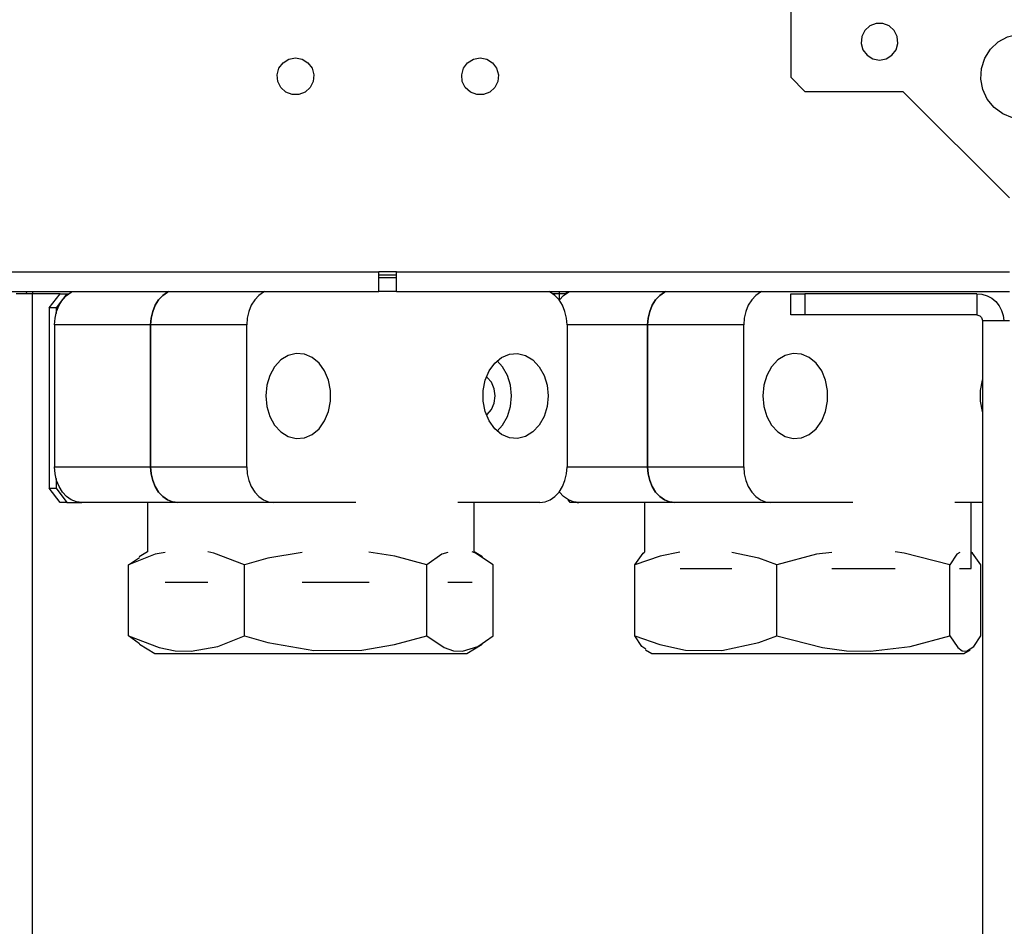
# Model space of a CAD drawing. Header units: millimetres. Extents: x 0 to 39025, y -31299 to 8400.
# Tile 85 of 256: x 15155 to 15294, y -27415 to -27288. Entities that reach past the tile are written whole.
import ezdxf

# ---------------------------------------------------------------- set-up
doc = ezdxf.new("R2010")
doc.units = ezdxf.units.MM

# ---------------------------------------------------------------- blocks, each defined once
blk = doc.blocks.new('Adapt 2 (spodaj)')
at = {"lineweight": 25}
for points in [[(1078.6, 649.28), (1078.6, 649.28), (1078.6, 247.28), (1078.6, 247.28)], [(1078.6, 247.28), (1078.6, 247.28), (1080.6, 245.28), (1080.6, 245.28)], [(1080.6, 245.28), (1080.6, 245.28), (1094.4, 245.28), (1094.4, 245.28)], [(1094.4, 245.28), (1094.4, 245.28), (1109.4, 230.28), (1109.4, 230.28)], [(948.1, 219.88), (948.1, 219.88), (1020.6, 219.88), (1020.6, 219.88)], [(1023.1, 219.88), (1023.1, 219.88), (1020.6, 219.88), (1020.6, 219.88)], [(1023.1, 219.38), (1023.1, 219.38), (1020.6, 219.38), (1020.6, 219.38)], [(1023.1, 219.88), (1023.1, 219.88), (1109.4, 219.88), (1109.4, 219.88)], [(1020.6, 219.08), (1020.6, 219.08), (1023.1, 219.08), (1023.1, 219.08)], [(948.1, 217.08), (948.1, 217.08), (1020.6, 217.08), (1020.6, 217.08)], [(971, 216.78), (971, 216.78), (970.98, 217.08), (970.98, 217.08)], [(971.8, 64.38), (971.8, 64.38), (971.8, 216.78), (971.8, 216.78)], [(975.69, 216.78), (975.69, 216.78), (971.8, 216.78), (971.8, 216.78)], [(974.16, 214.78), (974.16, 214.78), (975.69, 216.78), (975.69, 216.78)], [(976.66, 216.78), (976.66, 216.78), (975.13, 214.78), (975.13, 214.78)], [(975.69, 216.78), (975.69, 216.78), (976.66, 216.78), (976.66, 216.78)], [(976.66, 216.78), (976.66, 216.78), (976.93, 216.78), (976.93, 216.78)], [(1023.1, 217.08), (1023.1, 217.08), (1020.6, 217.08), (1020.6, 217.08)], [(1023.1, 217.08), (1023.1, 217.08), (1109.4, 217.08), (1109.4, 217.08)], [(1046.04, 216.78), (1046.04, 216.78), (1045.09, 216.78), (1045.09, 216.78)], [(1046.04, 215.91), (1046.04, 215.91), (1046.04, 216.78), (1046.04, 216.78)], [(1046.93, 216.78), (1046.93, 216.78), (1046.04, 216.78), (1046.04, 216.78)], [(1047, 216.83), (1047, 216.83), (1046.99, 217.08), (1046.99, 217.08)], [(1078.6, 213.78), (1078.6, 213.78), (1078.6, 216.78), (1078.6, 216.78)], [(1078.6, 216.78), (1078.6, 216.78), (1080.6, 216.78), (1080.6, 216.78)], [(1080.6, 216.78), (1080.6, 216.78), (1080.6, 213.78), (1080.6, 213.78)], [(1104.8, 216.78), (1104.8, 216.78), (1080.6, 216.78), (1080.6, 216.78)], [(1104.8, 216.78), (1104.8, 216.78), (1104.8, 213.78), (1104.8, 213.78)], [(975.13, 214.78), (975.13, 214.78), (974.16, 214.78), (974.16, 214.78)], [(974.16, 214.78), (974.16, 214.78), (974.16, 189.38), (974.16, 189.38)], [(975.13, 214.78), (975.13, 214.78), (975.13, 214.01), (975.13, 214.01)], [(1080.6, 213.78), (1080.6, 213.78), (1078.6, 213.78), (1078.6, 213.78)], [(1104.8, 213.78), (1104.8, 213.78), (1080.6, 213.78), (1080.6, 213.78)], [(974.92, 212.38), (974.92, 212.38), (974.92, 192.38), (974.92, 192.38)], [(988.45, 212.38), (988.45, 212.38), (974.92, 212.38), (974.92, 212.38)], [(988.45, 212.38), (988.45, 212.38), (988.45, 192.38), (988.45, 192.38)], [(1001.99, 212.38), (1001.99, 212.38), (988.45, 212.38), (988.45, 212.38)], [(988.45, 192.38), (988.45, 192.38), (988.45, 212.38), (988.45, 212.38)], [(1001.99, 192.38), (1001.99, 192.38), (1001.99, 212.38), (1001.99, 212.38)], [(1047.1, 212.38), (1047.1, 212.38), (1047.1, 192.38), (1047.1, 192.38)], [(1058.45, 212.38), (1058.45, 212.38), (1047.1, 212.38), (1047.1, 212.38)], [(1058.45, 212.38), (1058.45, 212.38), (1058.45, 192.38), (1058.45, 192.38)], [(1071.99, 212.38), (1071.99, 212.38), (1058.45, 212.38), (1058.45, 212.38)], [(1058.45, 192.38), (1058.45, 192.38), (1058.45, 212.38), (1058.45, 212.38)], [(1071.99, 192.38), (1071.99, 192.38), (1071.99, 212.38), (1071.99, 212.38)], [(1105.6, 212.98), (1105.6, 212.98), (1105.6, 95.34), (1105.6, 95.34)], [(974.92, 192.38), (974.92, 192.38), (988.45, 192.38), (988.45, 192.38)], [(988.45, 192.38), (988.45, 192.38), (1001.99, 192.38), (1001.99, 192.38)], [(1047.1, 192.38), (1047.1, 192.38), (1058.45, 192.38), (1058.45, 192.38)], [(1058.45, 192.38), (1058.45, 192.38), (1071.99, 192.38), (1071.99, 192.38)], [(975.13, 190.74), (975.13, 190.74), (975.13, 189.38), (975.13, 189.38)], [(975.69, 187.38), (975.69, 187.38), (974.16, 189.38), (974.16, 189.38)], [(974.16, 189.38), (974.16, 189.38), (975.13, 189.38), (975.13, 189.38)], [(975.13, 189.38), (975.13, 189.38), (976.66, 187.38), (976.66, 187.38)], [(976.66, 187.38), (976.66, 187.38), (975.69, 187.38), (975.69, 187.38)], [(976.66, 187.38), (976.66, 187.38), (978.74, 187.38), (978.74, 187.38)], [(992.28, 187.38), (992.28, 187.38), (978.74, 187.38), (978.74, 187.38)], [(988.01, 187.38), (988.01, 187.38), (988.01, 180.44), (988.01, 180.44)], [(1005.81, 187.38), (1005.81, 187.38), (992.28, 187.38), (992.28, 187.38)], [(1017.37, 187.38), (1017.37, 187.38), (1005.81, 187.38), (1005.81, 187.38)], [(1043.28, 187.38), (1043.28, 187.38), (1031.72, 187.38), (1031.72, 187.38)], [(1034.01, 180.44), (1034.01, 180.44), (1034.01, 187.38), (1034.01, 187.38)], [(1047.56, 187.38), (1047.56, 187.38), (1047.27, 187.76), (1047.27, 187.76)], [(1048.53, 187.38), (1048.53, 187.38), (1047.56, 187.38), (1047.56, 187.38)], [(1048.53, 187.38), (1048.53, 187.38), (1048.53, 187.38), (1048.53, 187.38)], [(1048.53, 187.38), (1048.53, 187.38), (1048.74, 187.38), (1048.74, 187.38)], [(1062.27, 187.38), (1062.27, 187.38), (1048.74, 187.38), (1048.74, 187.38)], [(1058.01, 187.38), (1058.01, 187.38), (1058.01, 180.39), (1058.01, 180.39)], [(1075.81, 187.38), (1075.81, 187.38), (1062.27, 187.38), (1062.27, 187.38)], [(1087.37, 187.38), (1087.37, 187.38), (1075.81, 187.38), (1075.81, 187.38)], [(1105.6, 187.38), (1105.6, 187.38), (1101.72, 187.38), (1101.72, 187.38)], [(1104.01, 178.07), (1104.01, 178.07), (1104.01, 187.38), (1104.01, 187.38)], [(988.01, 180.44), (988.01, 180.44), (986.84, 179.71), (986.84, 179.71)], [(1035.17, 179.71), (1035.17, 179.71), (1034.01, 180.44), (1034.01, 180.44)], [(985.34, 178.58), (985.34, 178.58), (986.9, 179.62), (986.9, 179.62)], [(985.34, 168.58), (985.34, 168.58), (985.34, 178.58), (985.34, 178.58)], [(1001.66, 168.58), (1001.66, 168.58), (1001.66, 178.58), (1001.66, 178.58)], [(1027.33, 168.58), (1027.33, 168.58), (1027.33, 178.58), (1027.33, 178.58)], [(1036.68, 168.58), (1036.68, 168.58), (1036.68, 178.58), (1036.68, 178.58)], [(1056.65, 168.58), (1056.65, 168.58), (1056.65, 178.58), (1056.65, 178.58)], [(1076.66, 168.58), (1076.66, 168.58), (1076.66, 178.58), (1076.66, 178.58)], [(1101.02, 168.58), (1101.02, 168.58), (1101.02, 178.58), (1101.02, 178.58)], [(1105.37, 168.58), (1105.37, 168.58), (1105.37, 178.58), (1105.37, 178.58)], [(986.9, 167.48), (986.9, 167.48), (985.34, 168.58), (985.34, 168.58)], [(986.86, 167.43), (986.86, 167.43), (989.03, 166.08), (989.03, 166.08)], [(1032.99, 166.08), (1032.99, 166.08), (1035.16, 167.43), (1035.16, 167.43)], [(1058.13, 166.63), (1058.13, 166.63), (1059.03, 166.08), (1059.03, 166.08)], [(1102.99, 166.08), (1102.99, 166.08), (1103.89, 166.63), (1103.89, 166.63)]]:
    blk.add_open_spline(points, degree=3, dxfattribs=at)
for points, knots in [([(1091.1, 249.68), (1091.1, 249.68), (1090.16, 249.85), (1090.16, 249.85), (1090.16, 249.85), (1089.35, 250.36), (1089.35, 250.36), (1089.35, 250.36), (1088.77, 251.12), (1088.77, 251.12), (1088.77, 251.12), (1088.51, 252.04), (1088.51, 252.04), (1088.51, 252.04), (1088.6, 252.99), (1088.6, 252.99), (1088.6, 252.99), (1089.02, 253.84), (1089.02, 253.84), (1089.02, 253.84), (1089.73, 254.49), (1089.73, 254.49), (1089.73, 254.49), (1090.62, 254.83), (1090.62, 254.83), (1090.62, 254.83), (1091.58, 254.83), (1091.58, 254.83), (1091.58, 254.83), (1092.47, 254.49), (1092.47, 254.49), (1092.47, 254.49), (1093.17, 253.84), (1093.17, 253.84), (1093.17, 253.84), (1093.6, 252.99), (1093.6, 252.99), (1093.6, 252.99), (1093.69, 252.04), (1093.69, 252.04), (1093.69, 252.04), (1093.43, 251.12), (1093.43, 251.12), (1093.43, 251.12), (1092.85, 250.36), (1092.85, 250.36), (1092.85, 250.36), (1092.04, 249.85), (1092.04, 249.85), (1092.04, 249.85), (1091.1, 249.68), (1091.1, 249.68)], [0, 0, 0, 0, 1, 1, 1, 2, 2, 2, 3, 3, 3, 4, 4, 4, 5, 5, 5, 6, 6, 6, 7, 7, 7, 8, 8, 8, 9, 9, 9, 10, 10, 10, 11, 11, 11, 12, 12, 12, 13, 13, 13, 14, 14, 14, 15, 15, 15, 16, 16, 16, 17, 17, 17, 17]), ([(1111.35, 241.38), (1111.35, 241.38), (1112.84, 241.56), (1112.84, 241.56), (1112.84, 241.56), (1114.24, 242.12), (1114.24, 242.12), (1114.24, 242.12), (1115.46, 243), (1115.46, 243), (1115.46, 243), (1116.42, 244.16), (1116.42, 244.16), (1116.42, 244.16), (1117.05, 245.52), (1117.05, 245.52), (1117.05, 245.52), (1117.34, 247), (1117.34, 247), (1117.34, 247), (1117.24, 248.5), (1117.24, 248.5), (1117.24, 248.5), (1116.78, 249.93), (1116.78, 249.93), (1116.78, 249.93), (1115.97, 251.2), (1115.97, 251.2), (1115.97, 251.2), (1114.87, 252.23), (1114.87, 252.23), (1114.87, 252.23), (1113.56, 252.96), (1113.56, 252.96), (1113.56, 252.96), (1112.1, 253.33), (1112.1, 253.33), (1112.1, 253.33), (1110.59, 253.33), (1110.59, 253.33), (1110.59, 253.33), (1109.14, 252.96), (1109.14, 252.96), (1109.14, 252.96), (1107.82, 252.23), (1107.82, 252.23), (1107.82, 252.23), (1106.72, 251.2), (1106.72, 251.2), (1106.72, 251.2), (1105.92, 249.93), (1105.92, 249.93), (1105.92, 249.93), (1105.45, 248.5), (1105.45, 248.5), (1105.45, 248.5), (1105.36, 247), (1105.36, 247), (1105.36, 247), (1105.64, 245.52), (1105.64, 245.52), (1105.64, 245.52), (1106.28, 244.16), (1106.28, 244.16), (1106.28, 244.16), (1107.24, 243), (1107.24, 243), (1107.24, 243), (1108.46, 242.12), (1108.46, 242.12), (1108.46, 242.12), (1109.86, 241.56), (1109.86, 241.56), (1109.86, 241.56), (1111.35, 241.38), (1111.35, 241.38)], [0, 0, 0, 0, 1, 1, 1, 2, 2, 2, 3, 3, 3, 4, 4, 4, 5, 5, 5, 6, 6, 6, 7, 7, 7, 8, 8, 8, 9, 9, 9, 10, 10, 10, 11, 11, 11, 12, 12, 12, 13, 13, 13, 14, 14, 14, 15, 15, 15, 16, 16, 16, 17, 17, 17, 18, 18, 18, 19, 19, 19, 20, 20, 20, 21, 21, 21, 22, 22, 22, 23, 23, 23, 24, 24, 24, 25, 25, 25, 25]), ([(1008.85, 249.98), (1008.85, 249.98), (1007.91, 249.8), (1007.91, 249.8), (1007.91, 249.8), (1007.1, 249.3), (1007.1, 249.3), (1007.1, 249.3), (1006.52, 248.53), (1006.52, 248.53), (1006.52, 248.53), (1006.26, 247.62), (1006.26, 247.62), (1006.26, 247.62), (1006.35, 246.67), (1006.35, 246.67), (1006.35, 246.67), (1006.77, 245.81), (1006.77, 245.81), (1006.77, 245.81), (1007.48, 245.17), (1007.48, 245.17), (1007.48, 245.17), (1008.37, 244.82), (1008.37, 244.82), (1008.37, 244.82), (1009.33, 244.82), (1009.33, 244.82), (1009.33, 244.82), (1010.22, 245.17), (1010.22, 245.17), (1010.22, 245.17), (1010.92, 245.81), (1010.92, 245.81), (1010.92, 245.81), (1011.35, 246.67), (1011.35, 246.67), (1011.35, 246.67), (1011.44, 247.62), (1011.44, 247.62), (1011.44, 247.62), (1011.18, 248.53), (1011.18, 248.53), (1011.18, 248.53), (1010.6, 249.3), (1010.6, 249.3), (1010.6, 249.3), (1009.79, 249.8), (1009.79, 249.8), (1009.79, 249.8), (1008.85, 249.98), (1008.85, 249.98)], [0, 0, 0, 0, 1, 1, 1, 2, 2, 2, 3, 3, 3, 4, 4, 4, 5, 5, 5, 6, 6, 6, 7, 7, 7, 8, 8, 8, 9, 9, 9, 10, 10, 10, 11, 11, 11, 12, 12, 12, 13, 13, 13, 14, 14, 14, 15, 15, 15, 16, 16, 16, 17, 17, 17, 17]), ([(1034.85, 249.98), (1034.85, 249.98), (1033.91, 249.8), (1033.91, 249.8), (1033.91, 249.8), (1033.1, 249.3), (1033.1, 249.3), (1033.1, 249.3), (1032.52, 248.53), (1032.52, 248.53), (1032.52, 248.53), (1032.26, 247.62), (1032.26, 247.62), (1032.26, 247.62), (1032.35, 246.67), (1032.35, 246.67), (1032.35, 246.67), (1032.77, 245.81), (1032.77, 245.81), (1032.77, 245.81), (1033.48, 245.17), (1033.48, 245.17), (1033.48, 245.17), (1034.37, 244.82), (1034.37, 244.82), (1034.37, 244.82), (1035.33, 244.82), (1035.33, 244.82), (1035.33, 244.82), (1036.22, 245.17), (1036.22, 245.17), (1036.22, 245.17), (1036.92, 245.81), (1036.92, 245.81), (1036.92, 245.81), (1037.35, 246.67), (1037.35, 246.67), (1037.35, 246.67), (1037.44, 247.62), (1037.44, 247.62), (1037.44, 247.62), (1037.17, 248.53), (1037.17, 248.53), (1037.17, 248.53), (1036.6, 249.3), (1036.6, 249.3), (1036.6, 249.3), (1035.79, 249.8), (1035.79, 249.8), (1035.79, 249.8), (1034.85, 249.98), (1034.85, 249.98)], [0, 0, 0, 0, 1, 1, 1, 2, 2, 2, 3, 3, 3, 4, 4, 4, 5, 5, 5, 6, 6, 6, 7, 7, 7, 8, 8, 8, 9, 9, 9, 10, 10, 10, 11, 11, 11, 12, 12, 12, 13, 13, 13, 14, 14, 14, 15, 15, 15, 16, 16, 16, 17, 17, 17, 17]), ([(1020.6, 217.08), (1020.6, 217.08), (1020.6, 217.13), (1020.6, 217.13), (1020.6, 217.13), (1020.6, 217.29), (1020.6, 217.29), (1020.6, 217.29), (1020.6, 217.55), (1020.6, 217.55), (1020.6, 217.55), (1020.6, 217.9), (1020.6, 217.9), (1020.6, 217.9), (1020.6, 218.32), (1020.6, 218.32), (1020.6, 218.32), (1020.6, 218.81), (1020.6, 218.81), (1020.6, 218.81), (1020.6, 219.33), (1020.6, 219.33), (1020.6, 219.33), (1020.6, 219.88), (1020.6, 219.88)], [0, 0, 0, 0, 1, 1, 1, 2, 2, 2, 3, 3, 3, 4, 4, 4, 5, 5, 5, 6, 6, 6, 7, 7, 7, 8, 8, 8, 8]), ([(1023.1, 217.08), (1023.1, 217.08), (1023.1, 217.13), (1023.1, 217.13), (1023.1, 217.13), (1023.1, 217.29), (1023.1, 217.29), (1023.1, 217.29), (1023.1, 217.55), (1023.1, 217.55), (1023.1, 217.55), (1023.1, 217.9), (1023.1, 217.9), (1023.1, 217.9), (1023.1, 218.32), (1023.1, 218.32), (1023.1, 218.32), (1023.1, 218.81), (1023.1, 218.81), (1023.1, 218.81), (1023.1, 219.33), (1023.1, 219.33), (1023.1, 219.33), (1023.1, 219.88), (1023.1, 219.88)], [0, 0, 0, 0, 1, 1, 1, 2, 2, 2, 3, 3, 3, 4, 4, 4, 5, 5, 5, 6, 6, 6, 7, 7, 7, 8, 8, 8, 8]), ([(971.8, 216.78), (971.8, 216.78), (971.35, 216.78), (971.35, 216.78), (971.35, 216.78), (970.92, 216.78), (970.92, 216.78), (970.92, 216.78), (970.52, 216.78), (970.52, 216.78), (970.52, 216.78), (970.17, 216.78), (970.17, 216.78), (970.17, 216.78), (969.89, 216.78), (969.89, 216.78), (969.89, 216.78), (969.67, 216.78), (969.67, 216.78), (969.67, 216.78), (969.54, 216.78), (969.54, 216.78), (969.54, 216.78), (969.5, 216.78), (969.5, 216.78)], [0, 0, 0, 0, 1, 1, 1, 2, 2, 2, 3, 3, 3, 4, 4, 4, 5, 5, 5, 6, 6, 6, 7, 7, 7, 8, 8, 8, 8]), ([(971.8, 217.08), (971.8, 217.08), (971.8, 216.93), (971.8, 216.93), (971.8, 216.93), (971.8, 216.78), (971.8, 216.78)], [0, 0, 0, 0, 1, 1, 1, 2, 2, 2, 2]), ([(974.92, 212.38), (974.92, 212.38), (974.99, 213.35), (974.99, 213.35), (974.99, 213.35), (975.21, 214.29), (975.21, 214.29), (975.21, 214.29), (975.56, 215.16), (975.56, 215.16), (975.56, 215.16), (976.04, 215.91), (976.04, 215.91), (976.04, 215.91), (976.62, 216.53), (976.62, 216.53), (976.62, 216.53), (977.28, 217), (977.28, 217), (977.28, 217), (977.44, 217.08), (977.44, 217.08)], [0, 0, 0, 0, 1, 1, 1, 2, 2, 2, 3, 3, 3, 4, 4, 4, 5, 5, 5, 6, 6, 6, 7, 7, 7, 7]), ([(990.97, 217.08), (990.97, 217.08), (990.81, 217), (990.81, 217), (990.81, 217), (990.15, 216.53), (990.15, 216.53), (990.15, 216.53), (989.57, 215.91), (989.57, 215.91), (989.57, 215.91), (989.1, 215.16), (989.1, 215.16), (989.1, 215.16), (988.75, 214.29), (988.75, 214.29), (988.75, 214.29), (988.53, 213.35), (988.53, 213.35), (988.53, 213.35), (988.45, 212.38), (988.45, 212.38)], [0, 0, 0, 0, 1, 1, 1, 2, 2, 2, 3, 3, 3, 4, 4, 4, 5, 5, 5, 6, 6, 6, 7, 7, 7, 7]), ([(988.45, 212.38), (988.45, 212.38), (988.53, 213.35), (988.53, 213.35), (988.53, 213.35), (988.75, 214.29), (988.75, 214.29), (988.75, 214.29), (989.1, 215.16), (989.1, 215.16), (989.1, 215.16), (989.57, 215.91), (989.57, 215.91), (989.57, 215.91), (990.15, 216.53), (990.15, 216.53), (990.15, 216.53), (990.81, 217), (990.81, 217), (990.81, 217), (990.97, 217.08), (990.97, 217.08)], [0, 0, 0, 0, 1, 1, 1, 2, 2, 2, 3, 3, 3, 4, 4, 4, 5, 5, 5, 6, 6, 6, 7, 7, 7, 7]), ([(1004.5, 217.08), (1004.5, 217.08), (1004.35, 217), (1004.35, 217), (1004.35, 217), (1003.69, 216.53), (1003.69, 216.53), (1003.69, 216.53), (1003.11, 215.91), (1003.11, 215.91), (1003.11, 215.91), (1002.63, 215.16), (1002.63, 215.16), (1002.63, 215.16), (1002.28, 214.29), (1002.28, 214.29), (1002.28, 214.29), (1002.06, 213.35), (1002.06, 213.35), (1002.06, 213.35), (1001.99, 212.38), (1001.99, 212.38)], [0, 0, 0, 0, 1, 1, 1, 2, 2, 2, 3, 3, 3, 4, 4, 4, 5, 5, 5, 6, 6, 6, 7, 7, 7, 7]), ([(1047.1, 212.38), (1047.1, 212.38), (1047.03, 213.35), (1047.03, 213.35), (1047.03, 213.35), (1046.81, 214.29), (1046.81, 214.29), (1046.81, 214.29), (1046.46, 215.16), (1046.46, 215.16), (1046.46, 215.16), (1045.98, 215.91), (1045.98, 215.91), (1045.98, 215.91), (1045.4, 216.53), (1045.4, 216.53), (1045.4, 216.53), (1044.74, 217), (1044.74, 217), (1044.74, 217), (1044.58, 217.08), (1044.58, 217.08)], [0, 0, 0, 0, 1, 1, 1, 2, 2, 2, 3, 3, 3, 4, 4, 4, 5, 5, 5, 6, 6, 6, 7, 7, 7, 7]), ([(1046.04, 216.78), (1046.04, 216.78), (1046.03, 216.93), (1046.03, 216.93), (1046.03, 216.93), (1046, 217.08), (1046, 217.08)], [0, 0, 0, 0, 1, 1, 1, 2, 2, 2, 2]), ([(1046.01, 215.87), (1046.01, 215.87), (1046.04, 215.91), (1046.04, 215.91), (1046.04, 215.91), (1046.62, 216.53), (1046.62, 216.53), (1046.62, 216.53), (1047.28, 217), (1047.28, 217), (1047.28, 217), (1047.44, 217.08), (1047.44, 217.08)], [0, 0, 0, 0, 1, 1, 1, 2, 2, 2, 3, 3, 3, 4, 4, 4, 4]), ([(1060.97, 217.08), (1060.97, 217.08), (1060.81, 217), (1060.81, 217), (1060.81, 217), (1060.15, 216.53), (1060.15, 216.53), (1060.15, 216.53), (1059.57, 215.91), (1059.57, 215.91), (1059.57, 215.91), (1059.1, 215.16), (1059.1, 215.16), (1059.1, 215.16), (1058.74, 214.29), (1058.74, 214.29), (1058.74, 214.29), (1058.52, 213.35), (1058.52, 213.35), (1058.52, 213.35), (1058.45, 212.38), (1058.45, 212.38)], [0, 0, 0, 0, 1, 1, 1, 2, 2, 2, 3, 3, 3, 4, 4, 4, 5, 5, 5, 6, 6, 6, 7, 7, 7, 7]), ([(1058.45, 212.38), (1058.45, 212.38), (1058.52, 213.35), (1058.52, 213.35), (1058.52, 213.35), (1058.74, 214.29), (1058.74, 214.29), (1058.74, 214.29), (1059.1, 215.16), (1059.1, 215.16), (1059.1, 215.16), (1059.57, 215.91), (1059.57, 215.91), (1059.57, 215.91), (1060.15, 216.53), (1060.15, 216.53), (1060.15, 216.53), (1060.81, 217), (1060.81, 217), (1060.81, 217), (1060.97, 217.08), (1060.97, 217.08)], [0, 0, 0, 0, 1, 1, 1, 2, 2, 2, 3, 3, 3, 4, 4, 4, 5, 5, 5, 6, 6, 6, 7, 7, 7, 7]), ([(1074.51, 217.08), (1074.51, 217.08), (1074.35, 217), (1074.35, 217), (1074.35, 217), (1073.69, 216.53), (1073.69, 216.53), (1073.69, 216.53), (1073.11, 215.91), (1073.11, 215.91), (1073.11, 215.91), (1072.63, 215.16), (1072.63, 215.16), (1072.63, 215.16), (1072.28, 214.29), (1072.28, 214.29), (1072.28, 214.29), (1072.06, 213.35), (1072.06, 213.35), (1072.06, 213.35), (1071.99, 212.38), (1071.99, 212.38)], [0, 0, 0, 0, 1, 1, 1, 2, 2, 2, 3, 3, 3, 4, 4, 4, 5, 5, 5, 6, 6, 6, 7, 7, 7, 7]), ([(1104.8, 216.78), (1104.8, 216.78), (1105.54, 216.7), (1105.54, 216.7), (1105.54, 216.7), (1106.25, 216.49), (1106.25, 216.49), (1106.25, 216.49), (1106.91, 216.14), (1106.91, 216.14), (1106.91, 216.14), (1107.49, 215.66), (1107.49, 215.66), (1107.49, 215.66), (1107.96, 215.09), (1107.96, 215.09), (1107.96, 215.09), (1108.31, 214.43), (1108.31, 214.43), (1108.31, 214.43), (1108.52, 213.72), (1108.52, 213.72), (1108.52, 213.72), (1108.6, 212.98), (1108.6, 212.98)], [0, 0, 0, 0, 1, 1, 1, 2, 2, 2, 3, 3, 3, 4, 4, 4, 5, 5, 5, 6, 6, 6, 7, 7, 7, 8, 8, 8, 8]), ([(1104.8, 213.78), (1104.8, 213.78), (1104.95, 213.76), (1104.95, 213.76), (1104.95, 213.76), (1105.11, 213.72), (1105.11, 213.72), (1105.11, 213.72), (1105.24, 213.64), (1105.24, 213.64), (1105.24, 213.64), (1105.36, 213.54), (1105.36, 213.54), (1105.36, 213.54), (1105.47, 213.42), (1105.47, 213.42), (1105.47, 213.42), (1105.54, 213.28), (1105.54, 213.28), (1105.54, 213.28), (1105.58, 213.13), (1105.58, 213.13), (1105.58, 213.13), (1105.6, 212.98), (1105.6, 212.98)], [0, 0, 0, 0, 1, 1, 1, 2, 2, 2, 3, 3, 3, 4, 4, 4, 5, 5, 5, 6, 6, 6, 7, 7, 7, 8, 8, 8, 8]), ([(1105.6, 212.98), (1105.6, 212.98), (1105.67, 212.98), (1105.67, 212.98), (1105.67, 212.98), (1105.89, 212.98), (1105.89, 212.98), (1105.89, 212.98), (1106.24, 212.98), (1106.24, 212.98), (1106.24, 212.98), (1106.71, 212.98), (1106.71, 212.98), (1106.71, 212.98), (1107.29, 212.98), (1107.29, 212.98), (1107.29, 212.98), (1107.95, 212.98), (1107.95, 212.98), (1107.95, 212.98), (1108.66, 212.98), (1108.66, 212.98), (1108.66, 212.98), (1109.4, 212.98), (1109.4, 212.98)], [0, 0, 0, 0, 1, 1, 1, 2, 2, 2, 3, 3, 3, 4, 4, 4, 5, 5, 5, 6, 6, 6, 7, 7, 7, 8, 8, 8, 8]), ([(1004.66, 202.38), (1004.66, 202.38), (1004.81, 203.87), (1004.81, 203.87), (1004.81, 203.87), (1005.23, 205.27), (1005.23, 205.27), (1005.23, 205.27), (1005.9, 206.48), (1005.9, 206.48), (1005.9, 206.48), (1006.79, 207.44), (1006.79, 207.44), (1006.79, 207.44), (1007.83, 208.08), (1007.83, 208.08), (1007.83, 208.08), (1008.96, 208.36), (1008.96, 208.36), (1008.96, 208.36), (1010.11, 208.27), (1010.11, 208.27), (1010.11, 208.27), (1011.2, 207.81), (1011.2, 207.81), (1011.2, 207.81), (1012.17, 207), (1012.17, 207), (1012.17, 207), (1012.96, 205.9), (1012.96, 205.9), (1012.96, 205.9), (1013.52, 204.59), (1013.52, 204.59), (1013.52, 204.59), (1013.8, 203.13), (1013.8, 203.13), (1013.8, 203.13), (1013.8, 201.63), (1013.8, 201.63), (1013.8, 201.63), (1013.52, 200.17), (1013.52, 200.17), (1013.52, 200.17), (1012.96, 198.85), (1012.96, 198.85), (1012.96, 198.85), (1012.17, 197.75), (1012.17, 197.75), (1012.17, 197.75), (1011.2, 196.95), (1011.2, 196.95), (1011.2, 196.95), (1010.11, 196.48), (1010.11, 196.48), (1010.11, 196.48), (1008.96, 196.39), (1008.96, 196.39), (1008.96, 196.39), (1007.83, 196.67), (1007.83, 196.67), (1007.83, 196.67), (1006.79, 197.31), (1006.79, 197.31), (1006.79, 197.31), (1005.9, 198.27), (1005.9, 198.27), (1005.9, 198.27), (1005.23, 199.48), (1005.23, 199.48), (1005.23, 199.48), (1004.81, 200.89), (1004.81, 200.89), (1004.81, 200.89), (1004.66, 202.38), (1004.66, 202.38)], [0, 0, 0, 0, 1, 1, 1, 2, 2, 2, 3, 3, 3, 4, 4, 4, 5, 5, 5, 6, 6, 6, 7, 7, 7, 8, 8, 8, 9, 9, 9, 10, 10, 10, 11, 11, 11, 12, 12, 12, 13, 13, 13, 14, 14, 14, 15, 15, 15, 16, 16, 16, 17, 17, 17, 18, 18, 18, 19, 19, 19, 20, 20, 20, 21, 21, 21, 22, 22, 22, 23, 23, 23, 24, 24, 24, 25, 25, 25, 25]), ([(1044.42, 202.38), (1044.42, 202.38), (1044.28, 203.87), (1044.28, 203.87), (1044.28, 203.87), (1043.86, 205.27), (1043.86, 205.27), (1043.86, 205.27), (1043.18, 206.48), (1043.18, 206.48), (1043.18, 206.48), (1042.29, 207.44), (1042.29, 207.44), (1042.29, 207.44), (1041.25, 208.08), (1041.25, 208.08), (1041.25, 208.08), (1040.12, 208.36), (1040.12, 208.36), (1040.12, 208.36), (1038.98, 208.27), (1038.98, 208.27), (1038.98, 208.27), (1037.88, 207.81), (1037.88, 207.81), (1037.88, 207.81), (1036.91, 207), (1036.91, 207), (1036.91, 207), (1036.12, 205.9), (1036.12, 205.9), (1036.12, 205.9), (1035.57, 204.59), (1035.57, 204.59), (1035.57, 204.59), (1035.28, 203.13), (1035.28, 203.13), (1035.28, 203.13), (1035.28, 201.63), (1035.28, 201.63), (1035.28, 201.63), (1035.57, 200.17), (1035.57, 200.17), (1035.57, 200.17), (1036.12, 198.85), (1036.12, 198.85), (1036.12, 198.85), (1036.91, 197.75), (1036.91, 197.75), (1036.91, 197.75), (1037.88, 196.95), (1037.88, 196.95), (1037.88, 196.95), (1038.98, 196.48), (1038.98, 196.48), (1038.98, 196.48), (1040.12, 196.39), (1040.12, 196.39), (1040.12, 196.39), (1041.25, 196.67), (1041.25, 196.67), (1041.25, 196.67), (1042.29, 197.31), (1042.29, 197.31), (1042.29, 197.31), (1043.18, 198.27), (1043.18, 198.27), (1043.18, 198.27), (1043.86, 199.48), (1043.86, 199.48), (1043.86, 199.48), (1044.28, 200.89), (1044.28, 200.89), (1044.28, 200.89), (1044.42, 202.38), (1044.42, 202.38)], [0, 0, 0, 0, 1, 1, 1, 2, 2, 2, 3, 3, 3, 4, 4, 4, 5, 5, 5, 6, 6, 6, 7, 7, 7, 8, 8, 8, 9, 9, 9, 10, 10, 10, 11, 11, 11, 12, 12, 12, 13, 13, 13, 14, 14, 14, 15, 15, 15, 16, 16, 16, 17, 17, 17, 18, 18, 18, 19, 19, 19, 20, 20, 20, 21, 21, 21, 22, 22, 22, 23, 23, 23, 24, 24, 24, 25, 25, 25, 25]), ([(1074.66, 202.38), (1074.66, 202.38), (1074.81, 203.87), (1074.81, 203.87), (1074.81, 203.87), (1075.23, 205.27), (1075.23, 205.27), (1075.23, 205.27), (1075.91, 206.48), (1075.91, 206.48), (1075.91, 206.48), (1076.79, 207.44), (1076.79, 207.44), (1076.79, 207.44), (1077.83, 208.08), (1077.83, 208.08), (1077.83, 208.08), (1078.96, 208.36), (1078.96, 208.36), (1078.96, 208.36), (1080.11, 208.27), (1080.11, 208.27), (1080.11, 208.27), (1081.21, 207.81), (1081.21, 207.81), (1081.21, 207.81), (1082.18, 207), (1082.18, 207), (1082.18, 207), (1082.96, 205.9), (1082.96, 205.9), (1082.96, 205.9), (1083.52, 204.59), (1083.52, 204.59), (1083.52, 204.59), (1083.8, 203.13), (1083.8, 203.13), (1083.8, 203.13), (1083.8, 201.63), (1083.8, 201.63), (1083.8, 201.63), (1083.52, 200.17), (1083.52, 200.17), (1083.52, 200.17), (1082.96, 198.85), (1082.96, 198.85), (1082.96, 198.85), (1082.18, 197.75), (1082.18, 197.75), (1082.18, 197.75), (1081.21, 196.95), (1081.21, 196.95), (1081.21, 196.95), (1080.11, 196.48), (1080.11, 196.48), (1080.11, 196.48), (1078.96, 196.39), (1078.96, 196.39), (1078.96, 196.39), (1077.83, 196.67), (1077.83, 196.67), (1077.83, 196.67), (1076.79, 197.31), (1076.79, 197.31), (1076.79, 197.31), (1075.91, 198.27), (1075.91, 198.27), (1075.91, 198.27), (1075.23, 199.48), (1075.23, 199.48), (1075.23, 199.48), (1074.81, 200.89), (1074.81, 200.89), (1074.81, 200.89), (1074.66, 202.38), (1074.66, 202.38)], [0, 0, 0, 0, 1, 1, 1, 2, 2, 2, 3, 3, 3, 4, 4, 4, 5, 5, 5, 6, 6, 6, 7, 7, 7, 8, 8, 8, 9, 9, 9, 10, 10, 10, 11, 11, 11, 12, 12, 12, 13, 13, 13, 14, 14, 14, 15, 15, 15, 16, 16, 16, 17, 17, 17, 18, 18, 18, 19, 19, 19, 20, 20, 20, 21, 21, 21, 22, 22, 22, 23, 23, 23, 24, 24, 24, 25, 25, 25, 25]), ([(1039.27, 202.38), (1039.27, 202.38), (1039.12, 203.87), (1039.12, 203.87), (1039.12, 203.87), (1038.7, 205.27), (1038.7, 205.27), (1038.7, 205.27), (1038.03, 206.48), (1038.03, 206.48), (1038.03, 206.48), (1037.26, 207.34), (1037.26, 207.34)], [0, 0, 0, 0, 1, 1, 1, 2, 2, 2, 3, 3, 3, 4, 4, 4, 4]), ([(1036.97, 202.38), (1036.97, 202.38), (1036.84, 203.4), (1036.84, 203.4), (1036.84, 203.4), (1036.44, 204.3), (1036.44, 204.3), (1036.44, 204.3), (1035.83, 204.97), (1035.83, 204.97), (1035.83, 204.97), (1035.73, 205.04), (1035.73, 205.04)], [0, 0, 0, 0, 1, 1, 1, 2, 2, 2, 3, 3, 3, 4, 4, 4, 4]), ([(1105.6, 204.68), (1105.6, 204.68), (1105.57, 204.59), (1105.57, 204.59), (1105.57, 204.59), (1105.29, 203.13), (1105.29, 203.13), (1105.29, 203.13), (1105.29, 201.63), (1105.29, 201.63), (1105.29, 201.63), (1105.57, 200.17), (1105.57, 200.17), (1105.57, 200.17), (1105.6, 200.08), (1105.6, 200.08)], [0, 0, 0, 0, 1, 1, 1, 2, 2, 2, 3, 3, 3, 4, 4, 4, 5, 5, 5, 5]), ([(1035.73, 199.71), (1035.73, 199.71), (1035.83, 199.78), (1035.83, 199.78), (1035.83, 199.78), (1036.44, 200.45), (1036.44, 200.45), (1036.44, 200.45), (1036.84, 201.35), (1036.84, 201.35), (1036.84, 201.35), (1036.97, 202.38), (1036.97, 202.38)], [0, 0, 0, 0, 1, 1, 1, 2, 2, 2, 3, 3, 3, 4, 4, 4, 4]), ([(1037.26, 197.41), (1037.26, 197.41), (1038.03, 198.27), (1038.03, 198.27), (1038.03, 198.27), (1038.7, 199.48), (1038.7, 199.48), (1038.7, 199.48), (1039.12, 200.89), (1039.12, 200.89), (1039.12, 200.89), (1039.27, 202.38), (1039.27, 202.38)], [0, 0, 0, 0, 1, 1, 1, 2, 2, 2, 3, 3, 3, 4, 4, 4, 4]), ([(978.74, 187.38), (978.74, 187.38), (978, 187.47), (978, 187.47), (978, 187.47), (977.28, 187.76), (977.28, 187.76), (977.28, 187.76), (976.62, 188.22), (976.62, 188.22), (976.62, 188.22), (976.04, 188.84), (976.04, 188.84), (976.04, 188.84), (975.56, 189.6), (975.56, 189.6), (975.56, 189.6), (975.21, 190.46), (975.21, 190.46), (975.21, 190.46), (974.99, 191.4), (974.99, 191.4), (974.99, 191.4), (974.92, 192.38), (974.92, 192.38)], [0, 0, 0, 0, 1, 1, 1, 2, 2, 2, 3, 3, 3, 4, 4, 4, 5, 5, 5, 6, 6, 6, 7, 7, 7, 8, 8, 8, 8]), ([(988.45, 192.38), (988.45, 192.38), (988.53, 191.4), (988.53, 191.4), (988.53, 191.4), (988.75, 190.46), (988.75, 190.46), (988.75, 190.46), (989.1, 189.6), (989.1, 189.6), (989.1, 189.6), (989.57, 188.84), (989.57, 188.84), (989.57, 188.84), (990.15, 188.22), (990.15, 188.22), (990.15, 188.22), (990.81, 187.76), (990.81, 187.76), (990.81, 187.76), (991.53, 187.47), (991.53, 187.47), (991.53, 187.47), (992.28, 187.38), (992.28, 187.38)], [0, 0, 0, 0, 1, 1, 1, 2, 2, 2, 3, 3, 3, 4, 4, 4, 5, 5, 5, 6, 6, 6, 7, 7, 7, 8, 8, 8, 8]), ([(992.28, 187.38), (992.28, 187.38), (991.53, 187.47), (991.53, 187.47), (991.53, 187.47), (990.81, 187.76), (990.81, 187.76), (990.81, 187.76), (990.15, 188.22), (990.15, 188.22), (990.15, 188.22), (989.57, 188.84), (989.57, 188.84), (989.57, 188.84), (989.1, 189.6), (989.1, 189.6), (989.1, 189.6), (988.75, 190.46), (988.75, 190.46), (988.75, 190.46), (988.53, 191.4), (988.53, 191.4), (988.53, 191.4), (988.45, 192.38), (988.45, 192.38)], [0, 0, 0, 0, 1, 1, 1, 2, 2, 2, 3, 3, 3, 4, 4, 4, 5, 5, 5, 6, 6, 6, 7, 7, 7, 8, 8, 8, 8]), ([(1001.99, 192.38), (1001.99, 192.38), (1002.06, 191.4), (1002.06, 191.4), (1002.06, 191.4), (1002.28, 190.46), (1002.28, 190.46), (1002.28, 190.46), (1002.63, 189.6), (1002.63, 189.6), (1002.63, 189.6), (1003.11, 188.84), (1003.11, 188.84), (1003.11, 188.84), (1003.69, 188.22), (1003.69, 188.22), (1003.69, 188.22), (1004.35, 187.76), (1004.35, 187.76), (1004.35, 187.76), (1005.07, 187.47), (1005.07, 187.47), (1005.07, 187.47), (1005.81, 187.38), (1005.81, 187.38)], [0, 0, 0, 0, 1, 1, 1, 2, 2, 2, 3, 3, 3, 4, 4, 4, 5, 5, 5, 6, 6, 6, 7, 7, 7, 8, 8, 8, 8]), ([(1043.28, 187.38), (1043.28, 187.38), (1044.02, 187.47), (1044.02, 187.47), (1044.02, 187.47), (1044.74, 187.76), (1044.74, 187.76), (1044.74, 187.76), (1045.4, 188.22), (1045.4, 188.22), (1045.4, 188.22), (1045.98, 188.84), (1045.98, 188.84), (1045.98, 188.84), (1046.46, 189.6), (1046.46, 189.6), (1046.46, 189.6), (1046.81, 190.46), (1046.81, 190.46), (1046.81, 190.46), (1047.03, 191.4), (1047.03, 191.4), (1047.03, 191.4), (1047.1, 192.38), (1047.1, 192.38)], [0, 0, 0, 0, 1, 1, 1, 2, 2, 2, 3, 3, 3, 4, 4, 4, 5, 5, 5, 6, 6, 6, 7, 7, 7, 8, 8, 8, 8]), ([(1058.45, 192.38), (1058.45, 192.38), (1058.52, 191.4), (1058.52, 191.4), (1058.52, 191.4), (1058.74, 190.46), (1058.74, 190.46), (1058.74, 190.46), (1059.1, 189.6), (1059.1, 189.6), (1059.1, 189.6), (1059.57, 188.84), (1059.57, 188.84), (1059.57, 188.84), (1060.15, 188.22), (1060.15, 188.22), (1060.15, 188.22), (1060.81, 187.76), (1060.81, 187.76), (1060.81, 187.76), (1061.53, 187.47), (1061.53, 187.47), (1061.53, 187.47), (1062.27, 187.38), (1062.27, 187.38)], [0, 0, 0, 0, 1, 1, 1, 2, 2, 2, 3, 3, 3, 4, 4, 4, 5, 5, 5, 6, 6, 6, 7, 7, 7, 8, 8, 8, 8]), ([(1062.27, 187.38), (1062.27, 187.38), (1061.53, 187.47), (1061.53, 187.47), (1061.53, 187.47), (1060.81, 187.76), (1060.81, 187.76), (1060.81, 187.76), (1060.15, 188.22), (1060.15, 188.22), (1060.15, 188.22), (1059.57, 188.84), (1059.57, 188.84), (1059.57, 188.84), (1059.1, 189.6), (1059.1, 189.6), (1059.1, 189.6), (1058.74, 190.46), (1058.74, 190.46), (1058.74, 190.46), (1058.52, 191.4), (1058.52, 191.4), (1058.52, 191.4), (1058.45, 192.38), (1058.45, 192.38)], [0, 0, 0, 0, 1, 1, 1, 2, 2, 2, 3, 3, 3, 4, 4, 4, 5, 5, 5, 6, 6, 6, 7, 7, 7, 8, 8, 8, 8]), ([(1071.99, 192.38), (1071.99, 192.38), (1072.06, 191.4), (1072.06, 191.4), (1072.06, 191.4), (1072.28, 190.46), (1072.28, 190.46), (1072.28, 190.46), (1072.63, 189.6), (1072.63, 189.6), (1072.63, 189.6), (1073.11, 188.84), (1073.11, 188.84), (1073.11, 188.84), (1073.69, 188.22), (1073.69, 188.22), (1073.69, 188.22), (1074.35, 187.76), (1074.35, 187.76), (1074.35, 187.76), (1075.06, 187.47), (1075.06, 187.47), (1075.06, 187.47), (1075.81, 187.38), (1075.81, 187.38)], [0, 0, 0, 0, 1, 1, 1, 2, 2, 2, 3, 3, 3, 4, 4, 4, 5, 5, 5, 6, 6, 6, 7, 7, 7, 8, 8, 8, 8]), ([(1048.74, 187.38), (1048.74, 187.38), (1047.99, 187.47), (1047.99, 187.47), (1047.99, 187.47), (1047.28, 187.76), (1047.28, 187.76), (1047.28, 187.76), (1046.62, 188.22), (1046.62, 188.22), (1046.62, 188.22), (1046.04, 188.84), (1046.04, 188.84), (1046.04, 188.84), (1046.01, 188.88), (1046.01, 188.88)], [0, 0, 0, 0, 1, 1, 1, 2, 2, 2, 3, 3, 3, 4, 4, 4, 5, 5, 5, 5]), ([(990.52, 180.33), (990.52, 180.33), (989.08, 180.08), (989.08, 180.08), (989.08, 180.08), (985.34, 178.58), (985.34, 178.58)], [0, 0, 0, 0, 1, 1, 1, 2, 2, 2, 2]), ([(1001.66, 178.58), (1001.66, 178.58), (997.36, 180.24), (997.36, 180.24), (997.36, 180.24), (996.5, 180.4), (996.5, 180.4)], [0, 0, 0, 0, 1, 1, 1, 2, 2, 2, 2]), ([(1009.81, 180.33), (1009.81, 180.33), (1004.95, 179.51), (1004.95, 179.51), (1004.95, 179.51), (1001.66, 178.58), (1001.66, 178.58)], [0, 0, 0, 0, 1, 1, 1, 2, 2, 2, 2]), ([(1027.33, 178.58), (1027.33, 178.58), (1022.83, 179.8), (1022.83, 179.8), (1022.83, 179.8), (1019.2, 180.39), (1019.2, 180.39)], [0, 0, 0, 0, 1, 1, 1, 2, 2, 2, 2]), ([(1030.29, 180.33), (1030.29, 180.33), (1029.47, 180.08), (1029.47, 180.08), (1029.47, 180.08), (1027.33, 178.58), (1027.33, 178.58)], [0, 0, 0, 0, 1, 1, 1, 2, 2, 2, 2]), ([(1036.68, 178.58), (1036.68, 178.58), (1034.22, 180.24), (1034.22, 180.24), (1034.22, 180.24), (1033.72, 180.4), (1033.72, 180.4)], [0, 0, 0, 0, 1, 1, 1, 2, 2, 2, 2]), ([(1056.65, 178.58), (1056.65, 178.58), (1057.8, 180.24), (1057.8, 180.24), (1057.8, 180.24), (1058.01, 180.39), (1058.01, 180.39)], [0, 0, 0, 0, 1, 1, 1, 2, 2, 2, 2]), ([(1062.99, 180.39), (1062.99, 180.39), (1060.2, 179.81), (1060.2, 179.81), (1060.2, 179.81), (1056.65, 178.58), (1056.65, 178.58)], [0, 0, 0, 0, 1, 1, 1, 2, 2, 2, 2]), ([(1076.66, 178.58), (1076.66, 178.58), (1074.1, 179.51), (1074.1, 179.51), (1074.1, 179.51), (1070.32, 180.34), (1070.32, 180.34)], [0, 0, 0, 0, 1, 1, 1, 2, 2, 2, 2]), ([(1084.38, 180.33), (1084.38, 180.33), (1082.24, 180.08), (1082.24, 180.08), (1082.24, 180.08), (1076.66, 178.58), (1076.66, 178.58)], [0, 0, 0, 0, 1, 1, 1, 2, 2, 2, 2]), ([(1101.02, 178.58), (1101.02, 178.58), (1094.6, 180.24), (1094.6, 180.24), (1094.6, 180.24), (1093.31, 180.4), (1093.31, 180.4)], [0, 0, 0, 0, 1, 1, 1, 2, 2, 2, 2]), ([(1102.4, 180.33), (1102.4, 180.33), (1102.02, 180.08), (1102.02, 180.08), (1102.02, 180.08), (1101.02, 178.58), (1101.02, 178.58)], [0, 0, 0, 0, 1, 1, 1, 2, 2, 2, 2]), ([(1105.37, 178.58), (1105.37, 178.58), (1104.22, 180.24), (1104.22, 180.24), (1104.22, 180.24), (1104.01, 180.39), (1104.01, 180.39)], [0, 0, 0, 0, 1, 1, 1, 2, 2, 2, 2]), ([(1063.01, 178.07), (1063.01, 178.07), (1064.24, 178.07), (1064.24, 178.07), (1064.24, 178.07), (1066.35, 178.07), (1066.35, 178.07), (1066.35, 178.07), (1068.68, 178.07), (1068.68, 178.07), (1068.68, 178.07), (1070.33, 178.07), (1070.33, 178.07)], [0, 0, 0, 0, 1, 1, 1, 2, 2, 2, 3, 3, 3, 4, 4, 4, 4]), ([(1084.37, 178.07), (1084.37, 178.07), (1085.32, 178.07), (1085.32, 178.07), (1085.32, 178.07), (1088.12, 178.07), (1088.12, 178.07), (1088.12, 178.07), (1090.8, 178.07), (1090.8, 178.07), (1090.8, 178.07), (1093.31, 178.07), (1093.31, 178.07)], [0, 0, 0, 0, 1, 1, 1, 2, 2, 2, 3, 3, 3, 4, 4, 4, 4]), ([(1102.39, 178.07), (1102.39, 178.07), (1102.39, 178.07), (1102.39, 178.07), (1102.39, 178.07), (1103.29, 178.07), (1103.29, 178.07), (1103.29, 178.07), (1103.83, 178.07), (1103.83, 178.07), (1103.83, 178.07), (1104.01, 178.07), (1104.01, 178.07)], [0, 0, 0, 0, 1, 1, 1, 2, 2, 2, 3, 3, 3, 4, 4, 4, 4]), ([(996.5, 176.08), (996.5, 176.08), (995.26, 176.08), (995.26, 176.08), (995.26, 176.08), (993.29, 176.08), (993.29, 176.08), (993.29, 176.08), (991.59, 176.08), (991.59, 176.08), (991.59, 176.08), (990.51, 176.08), (990.51, 176.08)], [0, 0, 0, 0, 1, 1, 1, 2, 2, 2, 3, 3, 3, 4, 4, 4, 4]), ([(1019.21, 176.08), (1019.21, 176.08), (1016.73, 176.08), (1016.73, 176.08), (1016.73, 176.08), (1013.89, 176.08), (1013.89, 176.08), (1013.89, 176.08), (1011.01, 176.08), (1011.01, 176.08), (1011.01, 176.08), (1009.79, 176.08), (1009.79, 176.08)], [0, 0, 0, 0, 1, 1, 1, 2, 2, 2, 3, 3, 3, 4, 4, 4, 4]), ([(1033.72, 176.08), (1033.72, 176.08), (1033.6, 176.08), (1033.6, 176.08), (1033.6, 176.08), (1032.89, 176.08), (1032.89, 176.08), (1032.89, 176.08), (1031.82, 176.08), (1031.82, 176.08), (1031.82, 176.08), (1030.43, 176.08), (1030.43, 176.08), (1030.43, 176.08), (1030.29, 176.08), (1030.29, 176.08)], [0, 0, 0, 0, 1, 1, 1, 2, 2, 2, 3, 3, 3, 4, 4, 4, 5, 5, 5, 5]), ([(985.34, 168.58), (985.34, 168.58), (989.65, 166.92), (989.65, 166.92), (989.65, 166.92), (991.9, 166.49), (991.9, 166.49), (991.9, 166.49), (994.17, 166.42), (994.17, 166.42), (994.17, 166.42), (997.93, 167.07), (997.93, 167.07), (997.93, 167.07), (1001.66, 168.58), (1001.66, 168.58)], [0, 0, 0, 0, 1, 1, 1, 2, 2, 2, 3, 3, 3, 4, 4, 4, 5, 5, 5, 5]), ([(1001.66, 168.58), (1001.66, 168.58), (1004.95, 167.64), (1004.95, 167.64), (1004.95, 167.64), (1011.42, 166.54), (1011.42, 166.54), (1011.42, 166.54), (1018.18, 166.59), (1018.18, 166.59), (1018.18, 166.59), (1022.78, 167.35), (1022.78, 167.35), (1022.78, 167.35), (1027.33, 168.58), (1027.33, 168.58)], [0, 0, 0, 0, 1, 1, 1, 2, 2, 2, 3, 3, 3, 4, 4, 4, 5, 5, 5, 5]), ([(1027.33, 168.58), (1027.33, 168.58), (1029.79, 166.92), (1029.79, 166.92), (1029.79, 166.92), (1031.09, 166.49), (1031.09, 166.49), (1031.09, 166.49), (1032.39, 166.42), (1032.39, 166.42), (1032.39, 166.42), (1034.54, 167.07), (1034.54, 167.07), (1034.54, 167.07), (1036.68, 168.58), (1036.68, 168.58)], [0, 0, 0, 0, 1, 1, 1, 2, 2, 2, 3, 3, 3, 4, 4, 4, 5, 5, 5, 5]), ([(1058.19, 166.72), (1058.19, 166.72), (1057.65, 167.07), (1057.65, 167.07), (1057.65, 167.07), (1056.65, 168.58), (1056.65, 168.58)], [0, 0, 0, 0, 1, 1, 1, 2, 2, 2, 2]), ([(1056.65, 168.58), (1056.65, 168.58), (1060.17, 167.35), (1060.17, 167.35), (1060.17, 167.35), (1063.79, 166.59), (1063.79, 166.59), (1063.79, 166.59), (1068.9, 166.52), (1068.9, 166.52), (1068.9, 166.52), (1074.1, 167.64), (1074.1, 167.64), (1074.1, 167.64), (1076.66, 168.58), (1076.66, 168.58)], [0, 0, 0, 0, 1, 1, 1, 2, 2, 2, 3, 3, 3, 4, 4, 4, 5, 5, 5, 5]), ([(1076.66, 168.58), (1076.66, 168.58), (1083.08, 166.92), (1083.08, 166.92), (1083.08, 166.92), (1086.45, 166.49), (1086.45, 166.49), (1086.45, 166.49), (1089.84, 166.42), (1089.84, 166.42), (1089.84, 166.42), (1095.44, 167.07), (1095.44, 167.07), (1095.44, 167.07), (1101.02, 168.58), (1101.02, 168.58)], [0, 0, 0, 0, 1, 1, 1, 2, 2, 2, 3, 3, 3, 4, 4, 4, 5, 5, 5, 5]), ([(1101.02, 168.58), (1101.02, 168.58), (1102.16, 166.92), (1102.16, 166.92), (1102.16, 166.92), (1102.76, 166.49), (1102.76, 166.49), (1102.76, 166.49), (1103.37, 166.42), (1103.37, 166.42), (1103.37, 166.42), (1104.37, 167.07), (1104.37, 167.07), (1104.37, 167.07), (1105.37, 168.58), (1105.37, 168.58)], [0, 0, 0, 0, 1, 1, 1, 2, 2, 2, 3, 3, 3, 4, 4, 4, 5, 5, 5, 5]), ([(989.03, 166.08), (989.03, 166.08), (989.07, 166.08), (989.07, 166.08), (989.07, 166.08), (989.42, 166.08), (989.42, 166.08), (989.42, 166.08), (990.12, 166.08), (990.12, 166.08), (990.12, 166.08), (991.16, 166.08), (991.16, 166.08), (991.16, 166.08), (992.53, 166.08), (992.53, 166.08), (992.53, 166.08), (994.21, 166.08), (994.21, 166.08), (994.21, 166.08), (996.16, 166.08), (996.16, 166.08), (996.16, 166.08), (998.35, 166.08), (998.35, 166.08), (998.35, 166.08), (1000.75, 166.08), (1000.75, 166.08), (1000.75, 166.08), (1003.32, 166.08), (1003.32, 166.08), (1003.32, 166.08), (1006.02, 166.08), (1006.02, 166.08), (1006.02, 166.08), (1008.8, 166.08), (1008.8, 166.08), (1008.8, 166.08), (1011.61, 166.08), (1011.61, 166.08), (1011.61, 166.08), (1014.42, 166.08), (1014.42, 166.08)], [0, 0, 0, 0, 1, 1, 1, 2, 2, 2, 3, 3, 3, 4, 4, 4, 5, 5, 5, 6, 6, 6, 7, 7, 7, 8, 8, 8, 9, 9, 9, 10, 10, 10, 11, 11, 11, 12, 12, 12, 13, 13, 13, 14, 14, 14, 14]), ([(1014.42, 166.08), (1014.42, 166.08), (1017.17, 166.08), (1017.17, 166.08), (1017.17, 166.08), (1019.81, 166.08), (1019.81, 166.08), (1019.81, 166.08), (1022.32, 166.08), (1022.32, 166.08), (1022.32, 166.08), (1024.64, 166.08), (1024.64, 166.08), (1024.64, 166.08), (1026.73, 166.08), (1026.73, 166.08), (1026.73, 166.08), (1028.56, 166.08), (1028.56, 166.08), (1028.56, 166.08), (1030.11, 166.08), (1030.11, 166.08), (1030.11, 166.08), (1031.35, 166.08), (1031.35, 166.08), (1031.35, 166.08), (1032.25, 166.08), (1032.25, 166.08), (1032.25, 166.08), (1032.8, 166.08), (1032.8, 166.08), (1032.8, 166.08), (1032.99, 166.08), (1032.99, 166.08)], [0, 0, 0, 0, 1, 1, 1, 2, 2, 2, 3, 3, 3, 4, 4, 4, 5, 5, 5, 6, 6, 6, 7, 7, 7, 8, 8, 8, 9, 9, 9, 10, 10, 10, 11, 11, 11, 11]), ([(1059.03, 166.08), (1059.03, 166.08), (1059.05, 166.08), (1059.05, 166.08), (1059.05, 166.08), (1059.36, 166.08), (1059.36, 166.08), (1059.36, 166.08), (1060.02, 166.08), (1060.02, 166.08), (1060.02, 166.08), (1061.03, 166.08), (1061.03, 166.08), (1061.03, 166.08), (1062.37, 166.08), (1062.37, 166.08), (1062.37, 166.08), (1064.01, 166.08), (1064.01, 166.08), (1064.01, 166.08), (1065.93, 166.08), (1065.93, 166.08), (1065.93, 166.08), (1068.1, 166.08), (1068.1, 166.08), (1068.1, 166.08), (1070.48, 166.08), (1070.48, 166.08), (1070.48, 166.08), (1073.04, 166.08), (1073.04, 166.08), (1073.04, 166.08), (1075.72, 166.08), (1075.72, 166.08), (1075.72, 166.08), (1078.49, 166.08), (1078.49, 166.08), (1078.49, 166.08), (1081.31, 166.08), (1081.31, 166.08), (1081.31, 166.08), (1084.12, 166.08), (1084.12, 166.08), (1084.12, 166.08), (1086.87, 166.08), (1086.87, 166.08), (1086.87, 166.08), (1089.53, 166.08), (1089.53, 166.08), (1089.53, 166.08), (1092.05, 166.08), (1092.05, 166.08), (1092.05, 166.08), (1094.39, 166.08), (1094.39, 166.08), (1094.39, 166.08), (1096.51, 166.08), (1096.51, 166.08), (1096.51, 166.08), (1098.38, 166.08), (1098.38, 166.08), (1098.38, 166.08), (1099.96, 166.08), (1099.96, 166.08), (1099.96, 166.08), (1101.23, 166.08), (1101.23, 166.08), (1101.23, 166.08), (1102.16, 166.08), (1102.16, 166.08), (1102.16, 166.08), (1102.75, 166.08), (1102.75, 166.08), (1102.75, 166.08), (1102.99, 166.08), (1102.99, 166.08), (1102.99, 166.08), (1102.99, 166.08), (1102.99, 166.08)], [0, 0, 0, 0, 1, 1, 1, 2, 2, 2, 3, 3, 3, 4, 4, 4, 5, 5, 5, 6, 6, 6, 7, 7, 7, 8, 8, 8, 9, 9, 9, 10, 10, 10, 11, 11, 11, 12, 12, 12, 13, 13, 13, 14, 14, 14, 15, 15, 15, 16, 16, 16, 17, 17, 17, 18, 18, 18, 19, 19, 19, 20, 20, 20, 21, 21, 21, 22, 22, 22, 23, 23, 23, 24, 24, 24, 25, 25, 25, 26, 26, 26, 26])]:
    blk.add_open_spline(points, degree=3, knots=knots, dxfattribs=at)

msp = doc.modelspace()

# ---------------------------------------------------------------- block references
at = {"color": 1}
msp.add_blockref('Adapt 2 (spodaj)', (14184.86, -27543), dxfattribs=at)

doc.saveas('drawing.dxf')
